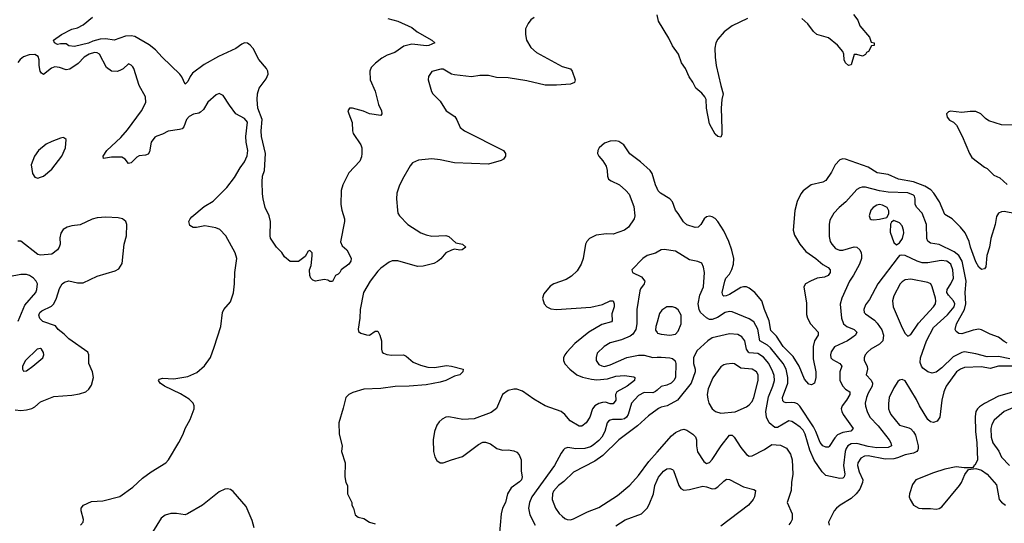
# Model space of a CAD drawing. Header units: inches. Extents: x 1603819 to 1745079, y 385938 to 533966.
# Tile 110 of 256: x 1645503 to 1652450, y 422763 to 426313. Entities that reach past the tile are written whole.
import ezdxf

# ---------------------------------------------------------------- set-up
doc = ezdxf.new("R2010")
doc.units = ezdxf.units.IN
doc.header["$MEASUREMENT"] = 0
doc.layers.add('B6442', color=7, linetype='Continuous')
doc.layers.add('B6452', color=7, linetype='Continuous')

msp = doc.modelspace()

# ---------------------------------------------------------------- linework, layer by layer
at = {"layer": 'B6442', "color": 5}
for points, elevation in [([(1648100.5, 426320.5), (1648170, 426303.1), (1648270, 426257.1), (1648306.7, 426226.7), (1648411.3, 426170), (1648430.8, 426150), (1648390, 426132), (1648374, 426130), (1648270, 426139.8), (1648214.2, 426125.8), (1648150, 426082.2), (1648096, 426064), (1648058, 426042), (1648012.1, 426007.9), (1647983.4, 425976.6), (1647973, 425950), (1647976.4, 425890), (1648011.8, 425810), (1648034.4, 425714.4), (1648054.8, 425670), (1648058, 425650), (1648050, 425638), (1647970, 425649.5), (1647929.5, 425669.5), (1647850, 425689.2), (1647830, 425688.7), (1647822, 425678), (1647818.8, 425670), (1647824.9, 425650), (1647849.1, 425589.1), (1647850.3, 425530), (1647854.9, 425510), (1647909.1, 425430), (1647915.9, 425410), (1647917.8, 425370), (1647914.7, 425345.3), (1647903.1, 425316.9), (1647826.2, 425233.8), (1647781.6, 425150), (1647770.6, 425110), (1647768, 425010), (1647775.5, 424970), (1647795.5, 424910), (1647795.5, 424890), (1647767.1, 424747.1), (1647778.5, 424718.5), (1647810.8, 424690), (1647822.8, 424670), (1647841, 424630), (1647838.8, 424610), (1647826, 424590), (1647772, 424550), (1647762, 424530), (1647750, 424518), (1647731.3, 424508.7), (1647710, 424468), (1647690, 424468), (1647676.4, 424476.4), (1647650, 424482), (1647590, 424468.7), (1647570, 424478), (1647558, 424490), (1647549, 424510), (1647548.7, 424550), (1647560.4, 424579.6), (1647567.3, 424647.3), (1647566, 424670), (1647550, 424686), (1647538, 424682), (1647516.9, 424643.1), (1647470, 424608), (1647410, 424608.7), (1647370, 424642), (1647351.9, 424671.9), (1647314, 424710), (1647272.7, 424772.7), (1647269.4, 424790), (1647271.6, 424891.6), (1647262.4, 424930), (1647235.1, 424990), (1647219.6, 425050), (1647215.5, 425084.5), (1647212.7, 425170), (1647216, 425210), (1647229.7, 425250.3), (1647236.5, 425370), (1647207.8, 425490), (1647206.1, 425530), (1647213.6, 425610), (1647182.9, 425690), (1647177.7, 425750), (1647181.1, 425790), (1647191.6, 425830), (1647242.8, 425897.2), (1647255.4, 425930), (1647254.6, 425950), (1647243.7, 425970), (1647190, 426033.3), (1647150.8, 426110), (1647130, 426133.7), (1647110, 426146.9), (1647090, 426149.7), (1647070, 426140.4), (1647028.5, 426110), (1646905.4, 426054.6), (1646803.4, 425996.7), (1646722.8, 425937.2), (1646706.2, 425913.8), (1646690, 425878), (1646670, 425859.3), (1646647.6, 425910), (1646632.6, 425930), (1646508.4, 426048.4), (1646461.8, 426101.8), (1646416.9, 426136.9), (1646314.6, 426194.6), (1646290, 426199.8), (1646250, 426197), (1646170, 426169.8), (1646110, 426177.4), (1646070, 426176.4), (1646017.7, 426162.3), (1645988.9, 426148.9), (1645890, 426125.2), (1645850, 426129.2), (1645830, 426144), (1645790, 426144), (1645770, 426139), (1645749, 426150), (1645742, 426170), (1645798, 426210), (1645870, 426246), (1645910, 426256), (1645950, 426277.3), (1646016, 426330)], 360), ([(1649132, 426328), (1649110, 426311.2), (1649090, 426286.6), (1649071.8, 426248.2), (1649071.7, 426210), (1649078.7, 426170), (1649110, 426117.1), (1649150, 426083.1), (1649330, 425982.6), (1649390, 425966.8), (1649402, 425950), (1649422, 425890), (1649417.3, 425870), (1649390, 425859.6), (1649290, 425852), (1649210, 425852.7), (1649082, 425882), (1648950, 425904.1), (1648866.7, 425906.7), (1648810, 425919.7), (1648750, 425918.9), (1648690, 425911.2), (1648570, 425924.5), (1648549.6, 425929.6), (1648490, 425963.7), (1648474.4, 425965.6), (1648410, 425948.7), (1648387.5, 425912.5), (1648386, 425890), (1648408.1, 425808.1), (1648418.8, 425790), (1648470, 425738.8), (1648510.8, 425670), (1648572.4, 425630), (1648587.6, 425607.6), (1648610, 425553.4), (1648640.7, 425530), (1648917.3, 425390), (1648930.7, 425370), (1648931, 425350), (1648916, 425330), (1648899.2, 425320.8), (1648810, 425295.6), (1648570, 425303.4), (1648470, 425326.4), (1648410, 425332.5), (1648317, 425323), (1648275.2, 425304.8), (1648257.2, 425282.8), (1648202.7, 425190), (1648180, 425140), (1648164, 425090), (1648160.9, 425050), (1648167.4, 424970), (1648172, 424950), (1648183.1, 424930), (1648241.6, 424870), (1648333, 424810), (1648370, 424796.1), (1648410, 424788), (1648510, 424792), (1648530, 424783.8), (1648580.7, 424740.7), (1648626, 424730), (1648650.6, 424710), (1648624.7, 424690), (1648607.9, 424687.9), (1648570, 424694.5), (1648550, 424688), (1648510, 424669.7), (1648473.2, 424626.8), (1648450, 424608.3), (1648424.6, 424595.4), (1648350, 424575.1), (1648310, 424572.6), (1648170, 424612.8), (1648130, 424612.7), (1648110, 424604.7), (1648050, 424560.3), (1648030, 424539.8), (1647975.8, 424470), (1647929.4, 424390), (1647904.8, 424270), (1647902.6, 424210), (1647891.1, 424131.1), (1647894.3, 424114.3), (1647910, 424102.9), (1647950, 424091.1), (1647969.8, 424090.2), (1648010, 424118), (1648030, 424117.6), (1648044.2, 424090), (1648055.9, 424050), (1648055.8, 423990), (1648060.5, 423970), (1648070, 423961.6), (1648092.5, 423952.5), (1648128.6, 423948.6), (1648210, 423951.1), (1648230, 423940.9), (1648278.7, 423898.7), (1648330, 423876.5), (1648383.4, 423863.4), (1648430, 423860.9), (1648514.5, 423874.5), (1648550.2, 423870.2), (1648631, 423850), (1648630.4, 423830), (1648607.3, 423810), (1648570, 423801.1), (1648508.5, 423770), (1648470, 423756.8), (1648370, 423739.6), (1648250, 423729.4), (1648151.9, 423728.1), (1648050, 423712.5), (1647930, 423709.1), (1647854.4, 423685.6), (1647824.9, 423670), (1647803.8, 423650), (1647786.2, 423573.8), (1647753.4, 423470), (1647757.1, 423390), (1647777.3, 423310), (1647774, 423270), (1647798.8, 423190), (1647797.3, 423090), (1647804.7, 423050), (1647814.8, 423030), (1647816, 422970), (1647846.8, 422910), (1647847.3, 422890), (1647857.3, 422870), (1647870, 422822), (1647890, 422806), (1647930, 422796), (1647970, 422771), (1648010, 422758)], 380), ([(1645931.6, 422750), (1645949.4, 422770), (1645953.2, 422790), (1645936, 422850), (1645937.2, 422870), (1645954, 422890), (1646010, 422915.3), (1646090, 422921.1), (1646210, 422951.7), (1646301.6, 423018.4), (1646370, 423080.3), (1646430, 423124.9), (1646533.6, 423190), (1646553.3, 423210), (1646626.7, 423333.3), (1646656.4, 423390), (1646669.8, 423430.2), (1646706.4, 423493.7), (1646733.2, 423570), (1646734.7, 423590), (1646726.9, 423610), (1646697.5, 423637.5), (1646636.3, 423676.3), (1646523.6, 423730), (1646494, 423750), (1646482.9, 423770), (1646490, 423778), (1646510, 423784.9), (1646590, 423780.3), (1646690, 423797), (1646753.3, 423826.7), (1646806.3, 423873.7), (1646847.8, 423932.2), (1646875.3, 424004.7), (1646921, 424150), (1646934.7, 424250), (1646943.6, 424270), (1646990, 424324.9), (1647011.4, 424388.6), (1647019, 424450), (1647021.4, 424530), (1647035, 424630), (1647022.8, 424670), (1646956, 424790), (1646914.5, 424834.5), (1646886.1, 424846.1), (1646810, 424860.3), (1646750, 424847.3), (1646727, 424847), (1646703.1, 424863.1), (1646696.1, 424890), (1646705.1, 424910), (1646717.2, 424922.8), (1646803.8, 424996.2), (1646867.2, 425032.8), (1646963.5, 425130), (1647018.4, 425201.6), (1647057.3, 425270), (1647088, 425312), (1647107.7, 425352.3), (1647113.5, 425390), (1647101.1, 425450), (1647098, 425490), (1647110.4, 425590.4), (1647090, 425616.5), (1647028.5, 425650), (1646982, 425710), (1646938.3, 425778.3), (1646910, 425794), (1646890, 425784.5), (1646830, 425731.5), (1646798.9, 425681.1), (1646779.4, 425660.6), (1646766.7, 425653.3), (1646730, 425646.2), (1646697.4, 425630), (1646679.2, 425610), (1646661.9, 425558.1), (1646650, 425544.4), (1646630, 425538.1), (1646550, 425528.5), (1646510, 425505.2), (1646470, 425493.2), (1646455.7, 425484.3), (1646430.1, 425450), (1646418, 425382), (1646410, 425365.1), (1646390, 425358.3), (1646346.5, 425353.5), (1646330, 425344.6), (1646290, 425303.5), (1646270, 425298.3), (1646246.8, 425330), (1646224.2, 425344.2), (1646150, 425343), (1646094, 425334), (1646091.6, 425350), (1646116.8, 425390), (1646216.7, 425483.3), (1646264.4, 425535.6), (1646361, 425670), (1646392.4, 425730), (1646391.1, 425770), (1646346, 425850), (1646308.1, 425968.1), (1646300.1, 425980.1), (1646290, 425992.7), (1646270, 426000.9), (1646232.1, 425967.9), (1646210, 425954.7), (1646190, 425947.4), (1646150, 425951), (1646115.6, 425975.5), (1646064.8, 426070), (1646050, 426079.4), (1646030, 426080.8), (1645992.9, 426070), (1645957.3, 426050), (1645914.8, 426005.2), (1645856.1, 425963.9), (1645830, 425960.5), (1645784.3, 425975.7), (1645750, 425980.4), (1645727.8, 425972.2), (1645670, 425926.9), (1645656.4, 425936.4), (1645647.9, 425950), (1645640.6, 425990), (1645640.5, 426030), (1645633.5, 426053.5), (1645610, 426067), (1645570, 426064.5), (1645530, 426050.3), (1645506.6, 426033.4), (1645490, 426011.2)], 380), ([(1650000, 425122.9), (1649987.9, 425147.9), (1649965.1, 425230), (1649951.5, 425250), (1649883.7, 425310), (1649807.2, 425367.2), (1649766.6, 425430), (1649730, 425455.1), (1649710, 425459.2), (1649670, 425457.1), (1649630, 425443.1), (1649592, 425410), (1649581.1, 425390), (1649580.3, 425370), (1649588.8, 425350), (1649617.3, 425317.3), (1649640.7, 425280.7), (1649649, 425249), (1649650.3, 425210), (1649658.4, 425190), (1649676.7, 425176.7), (1649734.4, 425150), (1649780.5, 425110), (1649802.3, 425082.3), (1649836.5, 424996.5), (1649843.7, 424930), (1649838.7, 424910), (1649797.6, 424850), (1649770, 424828.4), (1649690, 424800.5), (1649644.4, 424804.4), (1649570, 424794), (1649522.8, 424770), (1649504, 424750), (1649494, 424730), (1649478.7, 424630), (1649464.9, 424590), (1649436.7, 424543.3), (1649396, 424504), (1649359.1, 424480.9), (1649270.6, 424450), (1649245.8, 424434.2), (1649200.5, 424379.5), (1649192, 424350), (1649203.7, 424310), (1649221.3, 424290), (1649250, 424275.8), (1649290, 424270.2), (1649533.5, 424286.5), (1649615.3, 424304.7), (1649670, 424330.2), (1649690.2, 424330.2), (1649696.5, 424310), (1649696.2, 424290), (1649681.1, 424238.9), (1649682.7, 424190), (1649677.7, 424182.3), (1649610, 424163.9), (1649518.4, 424110), (1649420.9, 424030), (1649363.2, 423970), (1649348.4, 423950), (1649340.7, 423930), (1649339.6, 423910), (1649350, 423886), (1649383.7, 423850), (1649434, 423810), (1649473.8, 423793.8), (1649538.3, 423778.3), (1649574.8, 423774.8), (1649650, 423780.3), (1649710, 423799.8), (1649770, 423804.5), (1649836, 423796), (1649843.8, 423790), (1649840.9, 423770), (1649790, 423729.9), (1649715.8, 423690), (1649706.7, 423670), (1649710.2, 423630), (1649690, 423603.9), (1649670, 423605), (1649636.1, 423616.1), (1649615.3, 423615.3), (1649590, 423607.1), (1649561.3, 423590), (1649545, 423570), (1649525.2, 423510), (1649500.8, 423470), (1649470, 423446.5), (1649450, 423448.2), (1649385.7, 423485.7), (1649348.8, 423530), (1649322.7, 423550), (1649210.6, 423590.6), (1649130, 423637.9), (1649050, 423695.2), (1649010, 423708.5), (1648990, 423709.2), (1648950, 423699.5), (1648910.2, 423670), (1648867.9, 423572.1), (1648830, 423543.4), (1648710, 423498.2), (1648630, 423495.4), (1648530, 423512.7), (1648510, 423509.8), (1648482.8, 423497.2), (1648462.2, 423477.8), (1648446.2, 423453.8), (1648430.2, 423409.8), (1648420.2, 423350), (1648422.6, 423270), (1648431.2, 423231.2), (1648445.5, 423205.5), (1648468.9, 423188.9), (1648490, 423188.9), (1648548.8, 423211.2), (1648627, 423233), (1648740.6, 423319.4), (1648770, 423334.2), (1648790, 423335.5), (1648824, 423324), (1648870, 423289.1), (1648910, 423278.6), (1648950, 423279.6), (1648990, 423274.6), (1649010, 423264.4), (1649025.9, 423245.9), (1649040.3, 423210), (1649041.7, 423130), (1649048.9, 423090), (1649042.6, 423070), (1649030, 423055.1), (1648970, 423013), (1648943.6, 422970), (1648931.4, 422910), (1648910.2, 422870), (1648899.6, 422830), (1648886.7, 422670)], 420), ([(1645470, 423562.6), (1645510, 423558.3), (1645550, 423561.5), (1645587.5, 423572.5), (1645610, 423584.9), (1645650, 423619.5), (1645742.7, 423657.3), (1645870, 423665.4), (1645924.8, 423675.2), (1645969.8, 423690.2), (1645990.8, 423709.2), (1646010, 423736.3), (1646024.4, 423790), (1646015.8, 423830), (1645991.4, 423890), (1645989.8, 423950), (1645984.4, 423970), (1645850, 424063.1), (1645816.5, 424096.5), (1645773.5, 424130), (1645755.7, 424155.7), (1645665, 424185), (1645645.8, 424205.8), (1645637.5, 424230), (1645644.5, 424250), (1645658.2, 424261.8), (1645726, 424294), (1645743.5, 424310), (1645761.2, 424350), (1645782.4, 424417.6), (1645803.1, 424450), (1645818.1, 424461.9), (1645850, 424471), (1645910, 424457.5), (1645950, 424458.4), (1646050, 424503.9), (1646176.6, 424543.4), (1646202.8, 424557.2), (1646225.1, 424594.9), (1646240.3, 424730), (1646256.1, 424790), (1646258.5, 424870), (1646250.7, 424890.7), (1646229.2, 424910), (1646196.8, 424916.8), (1646110, 424921.4), (1646050, 424915.4), (1646013.6, 424906.4), (1645930, 424866.6), (1645870, 424859), (1645838, 424850), (1645810, 424833.3), (1645791.8, 424808.2), (1645784.8, 424775.2), (1645788.2, 424730), (1645782.3, 424710), (1645769.3, 424690), (1645730, 424661), (1645650, 424653.5), (1645630, 424658), (1645510, 424751.6), (1645490, 424750.7)], 420), ([(1650000, 424673.1), (1649990, 424667.6), (1649930.2, 424649.8), (1649900.3, 424630), (1649822.8, 424550), (1649826, 424530), (1649890, 424499.5), (1649912.6, 424470), (1649908.7, 424450), (1649883.2, 424416.8), (1649877.6, 424402.4), (1649857.4, 424270), (1649857.3, 424170), (1649849.3, 424130), (1649830, 424097.2), (1649810, 424082), (1649750, 424056), (1649670, 424035.9), (1649627, 424010), (1649577.8, 423962.2), (1649569.4, 423930.6), (1649571, 423910), (1649590, 423882.6), (1649610, 423871.8), (1649630, 423868.9), (1649670, 423879.5), (1649787.8, 423932.2), (1649870, 423948.9), (1649910, 423949), (1649970, 423931.6), (1650000, 423932.8)], 440), ([(1645491.3, 424188.7), (1645539.4, 424300.6), (1645615.4, 424390), (1645624.1, 424410), (1645628.6, 424450), (1645618, 424470), (1645599.7, 424490), (1645571.6, 424510), (1645550, 424515.9), (1645510, 424516.8), (1645350, 424485.3)], 440), ([(1650000, 424181.5), (1649991.1, 424151.1), (1649990, 424124), (1650000, 424108.8)], 460), ([(1650000, 423700.5), (1649989, 423691), (1649970, 423682.7), (1649910, 423685.9), (1649870, 423662.8), (1649820.4, 423610), (1649795.3, 423530), (1649783.8, 423510), (1649770, 423499.9), (1649750, 423494.5), (1649686, 423494), (1649669.6, 423490.4), (1649658, 423482), (1649647.5, 423470), (1649630.9, 423410), (1649610.1, 423370), (1649590, 423345.4), (1649550, 423312.8), (1649530, 423301.6), (1649489.8, 423289.8), (1649427.9, 423287.9), (1649370, 423296.2), (1649350, 423289.6), (1649339.6, 423280.4), (1649322.2, 423257.8), (1649275.9, 423170), (1649117.4, 422950), (1649100.1, 422910), (1649092.8, 422870), (1649101.3, 422821.3), (1649139.7, 422750)], 440), ([(1650000, 423564.9), (1649938.7, 423521.3), (1649862.5, 423450), (1649730, 423350.6), (1649618.5, 423241.5), (1649560.2, 423199.8), (1649410, 423123.2), (1649341.8, 423058.2), (1649304.2, 423030), (1649270.2, 422990), (1649261.8, 422970), (1649260.2, 422930), (1649283.6, 422870), (1649310, 422832.4), (1649330, 422812.7), (1649350, 422796.4), (1649366, 422790), (1649390, 422788.1), (1649410, 422794), (1649510, 422843.7), (1649590, 422874.7), (1649720.3, 422959.7), (1649808.2, 423031.8), (1649870, 423099.7), (1649941.9, 423198.1), (1650000, 423264.3)], 460), ([(1649710, 422745.2), (1649774, 422786), (1649889.7, 422830), (1649930, 422868.9), (1649945.3, 422894.7), (1649974.5, 422970), (1649983.5, 423030), (1650000, 423066.5)], 440), ([(1647156.5, 422730), (1647143, 422783), (1647100.7, 422880.7), (1647010, 422987.1), (1646990, 423000.8), (1646970, 423004.8), (1646950, 423002.4), (1646910, 422984.5), (1646793.4, 422890), (1646687.7, 422830), (1646670, 422823.1), (1646610, 422831.6), (1646570, 422830.7), (1646530, 422819.8), (1646501.5, 422798.5), (1646410.3, 422650)], 380)]:
    msp.add_lwpolyline(points, dxfattribs=dict(at, elevation=elevation))
for points, elevation in [([(1645810, 425481.6), (1645790, 425477.7), (1645730, 425455.6), (1645690, 425435.3), (1645635.8, 425390), (1645607.2, 425350), (1645583.7, 425290), (1645592.7, 425230), (1645610, 425202), (1645630, 425196.4), (1645650, 425202), (1645670, 425210.3), (1645730, 425259), (1645799.8, 425350), (1645825.3, 425410), (1645829.6, 425469.6), (1645818.9, 425478.9)], 420), ([(1645650, 423994), (1645624.9, 423990), (1645543.8, 423910), (1645523.1, 423870), (1645522.4, 423850), (1645530, 423834.8), (1645550, 423838.4), (1645595.1, 423870), (1645666, 423930), (1645672.3, 423950), (1645670, 423966), (1645657.2, 423990)], 440)]:
    msp.add_lwpolyline(points, close=True, dxfattribs=dict(at, elevation=elevation))
at = {"layer": 'B6452', "color": 5}
for points, elevation in [([(1650638.3, 426321.7), (1650529.2, 426270.8), (1650473, 426227), (1650430, 426175.6), (1650414.9, 426150), (1650407.7, 426112.3), (1650409.4, 426050), (1650418.1, 425990), (1650449.4, 425849.4), (1650467.6, 425790), (1650457.1, 425750), (1650451.8, 425690), (1650458, 425542), (1650456.4, 425503.6), (1650450, 425484), (1650430, 425489.2), (1650410, 425506), (1650370, 425579), (1650350, 425688.7), (1650345.7, 425750), (1650336.8, 425770), (1650315.2, 425795.2), (1650274.2, 425830), (1650253.6, 425873.6), (1650227.3, 425910), (1650201, 425970), (1650172.4, 426010), (1650151.1, 426070), (1650110, 426129.6), (1650083.4, 426183.4), (1650010, 426303), (1650000, 426346.5)], 380), ([(1651386.8, 426350), (1651416, 426310), (1651431, 426270), (1651498, 426190), (1651510, 426154), (1651532, 426150), (1651531.1, 426131.1), (1651512, 426128), (1651491.3, 426090), (1651478, 426082), (1651470, 426068), (1651450, 426055.3), (1651410, 426069), (1651390, 426069), (1651370, 425995.3), (1651350, 425989.4), (1651330, 426008), (1651319.8, 426030), (1651317.3, 426070), (1651311.3, 426090), (1651273.8, 426133.8), (1651210, 426185.5), (1651128.4, 426210), (1651104.8, 426230), (1651063.3, 426283.3), (1651021.8, 426321.8)], 380), ([(1652550, 425570.5), (1652430, 425571.1), (1652341.2, 425601.2), (1652317.2, 425617.2), (1652284.7, 425650), (1652250, 425666), (1652210, 425667), (1652150, 425659.4), (1652070, 425668.5), (1652055.9, 425664.1), (1652043.2, 425650), (1652046.1, 425626.1), (1652064.1, 425604.1), (1652090.6, 425590), (1652112.7, 425570), (1652153.2, 425493.2), (1652204.7, 425370), (1652221.4, 425341.4), (1652310, 425274), (1652330, 425264.4), (1652376.1, 425216.1), (1652418.7, 425198.7), (1652470, 425151.7)], 420), ([(1652534.9, 424945.1), (1652450, 424961.3), (1652430, 424959.7), (1652408.4, 424950), (1652394.1, 424925.9), (1652386.8, 424870), (1652354.6, 424770), (1652346.3, 424710), (1652326.5, 424650), (1652320.5, 424570), (1652310, 424556), (1652290, 424553.2), (1652270, 424569.3), (1652250, 424607), (1652212, 424710), (1652202, 424750), (1652173.7, 424810), (1652142, 424850), (1652081.6, 424910), (1652030, 424940.5), (1651993.5, 425030), (1651953.8, 425090), (1651932.9, 425112.9), (1651890, 425139.2), (1651810, 425170.4), (1651704.2, 425190), (1651630, 425220.7), (1651552.8, 425232.8), (1651490, 425273.9), (1651330, 425330.7), (1651310, 425331.5), (1651290, 425324.1), (1651256.9, 425290), (1651230, 425238.7), (1651190, 425180.5), (1651170, 425167.2), (1651086.8, 425150), (1651030, 425106.6), (1651014.4, 425085.6), (1650987.8, 425032.2), (1650972.3, 424967.7), (1650959.3, 424830), (1650970, 424793.4), (1650983.6, 424770), (1651008, 424730), (1651050, 424677.8), (1651120.9, 424630), (1651170, 424588.4), (1651206.9, 424566.9), (1651222.3, 424550), (1651220.8, 424530), (1651207.2, 424510), (1651182, 424498), (1651130, 424489.8), (1651083.7, 424470), (1651046.4, 424450), (1651034.6, 424430), (1651053.7, 424313.7), (1651055.6, 424235.6), (1651061.2, 424210), (1651082.3, 424170), (1651136.5, 424110), (1651137.5, 424097.5), (1651137.7, 424090), (1651112, 424048), (1651101.5, 424010), (1651102.6, 423922.6), (1651119.7, 423830), (1651120.2, 423790), (1651110.2, 423749.8), (1651090, 423738), (1651070, 423742.9), (1651040.2, 423779.8), (1651002.7, 423870), (1650959.4, 423939.4), (1650890, 424009.9), (1650843, 424083), (1650802.5, 424122.5), (1650791.6, 424190), (1650758, 424270), (1650738.5, 424330), (1650690, 424389.1), (1650650, 424421.4), (1650630, 424429.3), (1650610, 424429.9), (1650590, 424424.6), (1650510, 424375.2), (1650486.5, 424366.5), (1650470, 424365.1), (1650463, 424370), (1650458.8, 424390), (1650477.9, 424470), (1650485.2, 424490), (1650510, 424519.2), (1650527.2, 424552.8), (1650538.7, 424590), (1650540.8, 424630), (1650527.5, 424687.5), (1650506, 424750), (1650470, 424825.6), (1650428.9, 424890), (1650410, 424910.8), (1650390, 424923.8), (1650370, 424928.8), (1650350, 424923.1), (1650331.5, 424908.5), (1650310, 424868.3), (1650290, 424849.8), (1650270, 424848.9), (1650210, 424866.2), (1650187.7, 424887.7), (1650150, 424947.6), (1650129.6, 424970), (1650109.6, 425030), (1650089.4, 425050), (1650024, 425090), (1650007.5, 425107.5), (1650000, 425122.9)], 420), ([(1652470, 424033.1), (1652450, 424043.5), (1652410, 424076), (1652350, 424096.1), (1652290, 424125.6), (1652270, 424130.9), (1652230, 424125.4), (1652150, 424098), (1652130, 424100.7), (1652110, 424115.1), (1652103.5, 424130), (1652112.6, 424170), (1652168.4, 424270), (1652179.7, 424310), (1652174.5, 424390), (1652182.1, 424470), (1652153.7, 424610), (1652130, 424650), (1652096.7, 424676.7), (1651990, 424727.2), (1651930, 424737.2), (1651911.3, 424751.3), (1651902.5, 424770), (1651900.8, 424870), (1651871.4, 424950), (1651833.7, 424990), (1651820.8, 425010), (1651821.3, 425050), (1651815.9, 425070), (1651810, 425075.2), (1651770, 425093.5), (1651630, 425097.1), (1651570, 425107.3), (1651470, 425133.3), (1651446.9, 425133.1), (1651430, 425128.3), (1651410, 425115.1), (1651331.9, 425028.1), (1651286, 424990), (1651248.2, 424950), (1651219.9, 424900.1), (1651214.3, 424870), (1651215, 424785), (1651222.5, 424750), (1651232.8, 424730), (1651259.8, 424699.8), (1651287.5, 424687.5), (1651311.6, 424688.4), (1651390, 424711), (1651409.1, 424709.1), (1651430.3, 424690), (1651440.2, 424670), (1651442.7, 424650), (1651441.5, 424630), (1651428.2, 424590), (1651387.1, 424512.9), (1651358.2, 424470), (1651303.7, 424350), (1651293.1, 424306.9), (1651302.6, 424210), (1651316.3, 424170), (1651339.6, 424150), (1651390.3, 424130), (1651408.9, 424110), (1651400.2, 424090), (1651375.5, 424070), (1651342.7, 424050), (1651252.2, 424007.8), (1651227.9, 423972.1), (1651223.9, 423950), (1651227.2, 423930), (1651237.6, 423917.6), (1651288.7, 423890), (1651304.4, 423870), (1651289.4, 423830), (1651290.2, 423770), (1651310, 423729.2), (1651330, 423708), (1651359.3, 423690), (1651359.7, 423670), (1651337.1, 423630), (1651306.7, 423590), (1651300.2, 423570), (1651302.7, 423550), (1651312.1, 423530), (1651383.1, 423430), (1651366.8, 423413.2), (1651310, 423402), (1651273.9, 423386.1), (1651253.8, 423366.2), (1651215.2, 423304.8), (1651210, 423299.6), (1651190, 423299.7), (1651170, 423308.5), (1651150, 423331.3), (1651120.6, 423410), (1651103.2, 423443.2), (1651008.4, 423588.4), (1650990, 423604.2), (1650971.6, 423611.6), (1650950, 423614.9), (1650910, 423611.9), (1650896.4, 423616.4), (1650886.5, 423626.5), (1650885.8, 423650), (1650923.2, 423750), (1650923.3, 423790), (1650910.3, 423850), (1650889.9, 423890), (1650800.8, 424000.8), (1650779.6, 424019.6), (1650724.4, 424050), (1650710.7, 424130.7), (1650682.1, 424182.1), (1650650, 424204.2), (1650530, 424254.3), (1650510, 424255.9), (1650480.3, 424250), (1650425.5, 424214.5), (1650390, 424199.1), (1650370, 424200.2), (1650350, 424210.6), (1650307.1, 424250), (1650296.3, 424270), (1650289.2, 424310.8), (1650301.8, 424370), (1650327, 424430), (1650334.4, 424530), (1650328.6, 424568.6), (1650315.6, 424595.6), (1650288.7, 424608.7), (1650230, 424620.4), (1650130, 424681), (1650050, 424693.1), (1650030, 424689.8), (1650000, 424673.1)], 440), ([(1652490, 423922.5), (1652410, 423937.6), (1652330, 423936.7), (1652250, 423958.6), (1652170, 423972), (1652150, 423967.8), (1652090, 423936.7), (1652010, 423859.3), (1651970, 423828.5), (1651941.3, 423821.3), (1651910, 423829.6), (1651875.6, 423855.6), (1651865.1, 423870), (1651856.6, 423896.6), (1651858, 423930), (1651901.2, 424050), (1651950, 424143.6), (1652050, 424233.1), (1652096.6, 424290), (1652101.1, 424310), (1652092.8, 424330), (1652056.7, 424370), (1652045.1, 424390), (1652045.9, 424410), (1652074, 424450), (1652092.4, 424490), (1652086.6, 424550), (1652072.4, 424590), (1652044.2, 424610), (1652004.1, 424615.9), (1651910, 424600.2), (1651870, 424600.2), (1651835.6, 424610), (1651750, 424649.7), (1651725.8, 424654.2), (1651710.4, 424649.6), (1651700.3, 424639.7), (1651557.1, 424450), (1651500.1, 424339.9), (1651470, 424302.6), (1651458.2, 424270), (1651461.1, 424250), (1651470, 424239.7), (1651534.1, 424194.1), (1651553, 424173), (1651585.7, 424125.7), (1651597.7, 424090), (1651592.4, 424050), (1651582.5, 424037.5), (1651570, 424025.6), (1651508.9, 423991.1), (1651487.3, 423972.7), (1651469.2, 423950), (1651461.4, 423930), (1651461.1, 423910), (1651483.5, 423870), (1651484.7, 423850), (1651475.8, 423810), (1651510, 423771.3), (1651520.9, 423750), (1651519, 423730), (1651490, 423681.1), (1651477.6, 423650), (1651469.4, 423610), (1651471.3, 423588.7), (1651481.7, 423550), (1651502.1, 423510), (1651559.8, 423450), (1651636.8, 423350), (1651650.2, 423330), (1651654.3, 423310), (1651650, 423306), (1651630, 423297.1), (1651550, 423295.5), (1651490, 423304.9), (1651410, 423325.1), (1651370, 423323.1), (1651347, 423310), (1651334.1, 423290), (1651328.1, 423270), (1651314.7, 423170), (1651324.5, 423110), (1651319.6, 423090), (1651310, 423080.9), (1651290, 423077.4), (1651190, 423100.2), (1651166, 423126), (1651108.2, 423208.2), (1651077.9, 423277.9), (1651045.3, 423390), (1651030, 423420.3), (1651010, 423440.7), (1650970, 423469.8), (1650950, 423480.8), (1650930, 423485.1), (1650850, 423438.9), (1650830, 423438.7), (1650790.8, 423470.8), (1650772, 423512), (1650766.5, 423550), (1650786.2, 423653.8), (1650817.5, 423730), (1650827.7, 423770), (1650825.6, 423805.6), (1650817.4, 423830), (1650787.7, 423890), (1650750, 423934.2), (1650710, 423959), (1650650, 423965.4), (1650644.1, 423970), (1650631.6, 423990), (1650618.9, 424050), (1650598.1, 424078.1), (1650570, 424094.4), (1650510, 424098.4), (1650388.8, 424070), (1650358.5, 424050), (1650281.8, 423978.2), (1650257.3, 423930), (1650256.5, 423890), (1650268.4, 423850), (1650269.3, 423830), (1650241.2, 423750), (1650145.2, 423630), (1650070.3, 423590), (1650030, 423582), (1650010, 423572), (1650000, 423564.9)], 460), ([(1650000, 424108.8), (1650003.5, 424103.5), (1650030, 424095), (1650089.8, 424090.2), (1650130, 424097), (1650150, 424116.3), (1650169.8, 424170), (1650170.6, 424230), (1650150, 424266.6), (1650130, 424282.6), (1650110, 424289.8), (1650070, 424288.7), (1650033.7, 424266.3), (1650017.7, 424242.3), (1650000, 424181.5)], 460), ([(1650000, 423932.8), (1650030, 423933.9), (1650090, 423928.3), (1650110, 423923.4), (1650127.7, 423907.7), (1650131.5, 423890), (1650129.3, 423790), (1650119.2, 423770), (1650099.6, 423750), (1650070, 423736.1), (1650030, 423726.6), (1650000, 423700.5)], 440), ([(1652510, 423870.2), (1652410.4, 423869.6), (1652350, 423853), (1652290, 423864.9), (1652170, 423860.9), (1652142, 423850), (1652112.9, 423830), (1652040.6, 423730), (1652024.2, 423690), (1652010.1, 423630.1), (1651996.1, 423510), (1651976.4, 423483.6), (1651950, 423472.8), (1651930, 423476.9), (1651910, 423494.3), (1651851.9, 423590), (1651830, 423636.5), (1651750, 423766), (1651730, 423776.3), (1651710, 423771.5), (1651698.5, 423761.5), (1651670, 423718.4), (1651638, 423650), (1651632.3, 423607.7), (1651633.8, 423570), (1651639.3, 423550), (1651650.2, 423530), (1651710, 423454.2), (1651776, 423436), (1651790, 423428.4), (1651808.6, 423408.6), (1651823.1, 423383.1), (1651842.1, 423310), (1651843.5, 423290), (1651839.6, 423280.4), (1651832.2, 423267.8), (1651810, 423256.2), (1651750, 423246.5), (1651696.5, 423223.5), (1651670, 423217.4), (1651610, 423214.6), (1651490, 423239), (1651463.3, 423236.7), (1651437.8, 423222.2), (1651415.9, 423190), (1651413.4, 423170), (1651425.2, 423125.2), (1651451.6, 423070), (1651450.1, 423050), (1651430, 423003), (1651405, 422970), (1651370, 422936.5), (1651292, 422890), (1651266.4, 422870), (1651250.4, 422850), (1651218.4, 422790), (1651210.4, 422770), (1651214, 422750)], 480), ([(1652550, 423699.9), (1652410, 423659.2), (1652310, 423607.5), (1652275.3, 423584.7), (1652260.2, 423570), (1652250.2, 423550), (1652244.6, 423515.4), (1652247.9, 423410), (1652257.1, 423330), (1652260.2, 423210), (1652244.8, 423175.2), (1652234.8, 423170), (1652235.3, 423164.7), (1652225.4, 423154.6), (1652166, 423154), (1652110, 423160.3), (1652030, 423144.3), (1651950, 423119.6), (1651827, 423070), (1651802.6, 423037.4), (1651780.2, 422970), (1651779.7, 422950), (1651785.8, 422930), (1651810.2, 422890.2), (1651848, 422870), (1651870, 422866.7), (1651930, 422868.2), (1651970, 422863.5), (1651990, 422867.1), (1652010, 422878.6), (1652135.2, 423030), (1652148.4, 423050), (1652172.9, 423107.1), (1652197.5, 423142.5), (1652250, 423149.2), (1652290, 423136.5), (1652328.9, 423110), (1652394.5, 423034.5), (1652413.7, 422930), (1652430, 422911.2), (1652459.2, 422890)], 520), ([(1652510, 423576.1), (1652450, 423549.9), (1652379.8, 423490), (1652361.8, 423458.2), (1652355.5, 423430), (1652356.9, 423370), (1652370, 423330.3), (1652410.5, 423270.5), (1652429.4, 423229.4), (1652487, 423170)], 540), ([(1650000, 423264.3), (1650100.8, 423379.2), (1650130, 423403), (1650170, 423422.2), (1650190, 423425.5), (1650210, 423418.9), (1650251.4, 423391.4), (1650271.9, 423371.9), (1650278.5, 423350), (1650278, 423310), (1650285.6, 423265.6), (1650330, 423197.3), (1650350, 423183.8), (1650370, 423190.4), (1650390, 423212.4), (1650453, 423310), (1650510, 423384.2), (1650530, 423383.1), (1650543.1, 423370), (1650590, 423296.4), (1650630, 423248.7), (1650650, 423234.9), (1650670, 423237.8), (1650758, 423282), (1650810, 423317.1), (1650870, 423313.7), (1650912.6, 423292.6), (1650940.7, 423250), (1650952.8, 423210), (1650957.6, 423110), (1650948.3, 423050), (1650945.4, 422994.6), (1650917.3, 422910), (1650953.6, 422830), (1650954, 422790), (1650944, 422770), (1650930, 422751.3)], 460), ([(1650000, 423066.5), (1650010, 423088.5), (1650045.7, 423130), (1650070, 423147.4), (1650091.3, 423150), (1650110, 423143), (1650115.8, 423135.8), (1650152.8, 423030), (1650168.2, 423008.2), (1650190, 422996.6), (1650230, 423000.8), (1650323.5, 423023.5), (1650350, 423019.7), (1650390, 423005.2), (1650410, 423006.9), (1650430, 423018.9), (1650470, 423060.4), (1650490, 423073.4), (1650510, 423070.4), (1650610, 423020.2), (1650682, 423002), (1650693.7, 422993.7), (1650688, 422950), (1650678, 422930), (1650644.9, 422890), (1650450, 422742.9)], 440)]:
    msp.add_lwpolyline(points, dxfattribs=dict(at, elevation=elevation))
for points, elevation in [([(1651570, 425009.8), (1651550, 425006.2), (1651523.9, 424990), (1651508.4, 424970), (1651496.9, 424930), (1651503.8, 424910), (1651510, 424905.7), (1651530, 424902.8), (1651570, 424907.4), (1651621.2, 424918.8), (1651634.5, 424945.5), (1651635.1, 424964.9), (1651623.6, 424990), (1651590, 425006.6)], 460), ([(1651670, 424897.2), (1651653.7, 424886.3), (1651647.3, 424872.7), (1651645.7, 424814.3), (1651670, 424742.8), (1651690, 424726.8), (1651710, 424740.7), (1651730.9, 424770), (1651741.7, 424810), (1651739.7, 424830), (1651730, 424859.3), (1651710, 424882)], 460), ([(1651790, 424484), (1651750, 424478.2), (1651730, 424465.6), (1651715.9, 424450), (1651670, 424366.6), (1651660.7, 424330), (1651666.5, 424290), (1651730, 424141.3), (1651750, 424101.6), (1651770, 424083), (1651790, 424094), (1651845.4, 424174.6), (1651950.8, 424290), (1651964.2, 424310), (1651967.8, 424330), (1651964.6, 424350), (1651942.3, 424430), (1651930.7, 424450.7), (1651910, 424461)], 480), ([(1650530, 423889), (1650490, 423885.7), (1650470, 423880.7), (1650450, 423866.6), (1650392.6, 423787.4), (1650360.2, 423710), (1650354.7, 423670), (1650357.3, 423637.3), (1650366.2, 423610), (1650390, 423570.4), (1650413, 423550), (1650450, 423540.2), (1650550, 423549.5), (1650630, 423583.5), (1650650, 423598), (1650670, 423620.8), (1650682.8, 423650), (1650714.4, 423770), (1650712.5, 423810), (1650700.7, 423830), (1650670, 423849.2), (1650590, 423855.8), (1650546, 423886)], 480)]:
    msp.add_lwpolyline(points, close=True, dxfattribs=dict(at, elevation=elevation))

doc.saveas('drawing.dxf')
